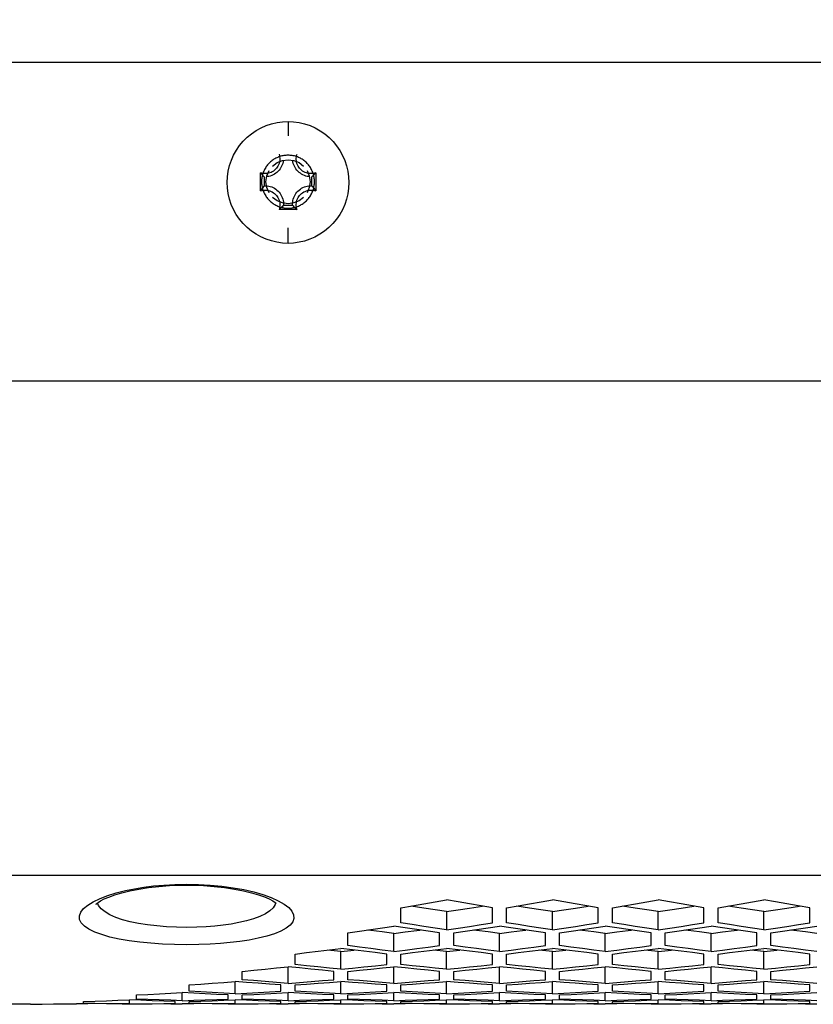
# Model space of a CAD drawing. Extents: x 0 to 420, y 0 to 297.
# Tile 47 of 75: x 221 to 230, y 212 to 223. Entities that reach past the tile are written whole.
import ezdxf

# ---------------------------------------------------------------- set-up
doc = ezdxf.new("R2010")
doc.units = 0
doc.header["$LTSCALE"] = 23.1
doc.layers.get('0').update_dxf_attribs({"linetype": 'CONTINUOUS'})
doc.layers.add('AXES', color=7, linetype='CONTINUOUS')
doc.layers.add('DIM_PILOTEES', color=7, linetype='CONTINUOUS')
doc.dimstyles.get("Standard").update_dxf_attribs({"dimtxt": 2.5, "dimasz": 2.5, "dimexe": 1.25, "dimexo": 0.625, "dimtad": 1, "dimcen": 2.5, "dimazin": 3, "dimtfac": 1, "dimtmove": 0, "dimatfit": 3})

# ---------------------------------------------------------------- blocks, each defined once
blk = doc.blocks.new('_FILLED')
at = {"color": 0, "linetype": 'BYBLOCK'}
blk.add_solid([(0, 0), (-1, 0.1429), (-1, -0.1429)], dxfattribs=at)
blk = doc.blocks.new('*D5')
at = {"layer": 'DIM_PILOTEES', "color": 2, "linetype": 'CONTINUOUS'}
for p, q in [((190.124, 209.109), (190.124, 278.743)), ((390.124, 209.109), (390.124, 278.743)), ((190.124, 276.743), (290.124, 276.743)), ((390.124, 276.743), (290.124, 276.743))]:
    blk.add_line(p, q, dxfattribs=at)
at = {"layer": 'DIM_PILOTEES', "color": 2, "linetype": 'CONTINUOUS', "xscale": 3.5, "yscale": 3.5, "zscale": 3.5, "rotation": 180}
blk.add_blockref('_FILLED', (190.124, 276.743), dxfattribs=at)
at = {"layer": 'DIM_PILOTEES', "color": 2, "linetype": 'CONTINUOUS', "xscale": 3.5, "yscale": 3.5, "zscale": 3.5}
blk.add_blockref('_FILLED', (390.124, 276.743), dxfattribs=at)

msp = doc.modelspace()

# ---------------------------------------------------------------- linework, layer by layer
at = {"color": 7, "linetype": 'CONTINUOUS'}
for p, q in [((385.464, 222.813), (194.764, 222.813)), ((224.114, 222.144), (224.114, 221.981)), ((223.801, 221.358), (223.801, 221.562)), ((223.843, 221.518), (223.843, 221.415)), ((224.33, 221.588), (224.355, 221.529)), ((224.355, 221.529), (224.364, 221.461)), ((224.386, 221.415), (224.386, 221.518)), ((224.428, 221.562), (224.428, 221.358)), ((223.874, 221.394), (223.864, 221.461)), ((223.899, 221.335), (223.874, 221.394)), ((224.063, 221.196), (224.166, 221.196)), ((224.217, 221.146), (224.012, 221.146)), ((224.114, 220.762), (224.114, 220.94)), ((221.904, 213.297), (221.981, 213.334)), ((223.923, 213.344), (224.004, 213.308)), ((223.975, 213.284), (223.97, 213.264)), ((225.654, 213.224), (225.51, 213.247)), ((226.854, 213.224), (226.71, 213.247)), ((228.054, 213.224), (227.91, 213.247)), ((229.254, 213.224), (229.11, 213.247)), ((225.394, 213.058), (225.394, 213.227)), ((225.914, 213.185), (225.914, 212.978)), ((226.434, 213.058), (226.434, 213.227)), ((226.594, 213.058), (226.594, 213.227)), ((227.114, 212.978), (227.114, 213.185)), ((227.634, 213.058), (227.634, 213.227)), ((227.794, 213.058), (227.794, 213.227)), ((228.314, 212.978), (228.314, 213.185)), ((228.834, 213.058), (228.834, 213.227)), ((228.994, 213.058), (228.994, 213.227)), ((229.514, 212.978), (229.514, 213.185)), ((230.034, 213.058), (230.034, 213.227)), ((224.794, 212.8), (224.794, 212.943)), ((225.314, 212.733), (225.314, 212.938)), ((225.834, 212.8), (225.834, 212.943)), ((225.994, 212.8), (225.994, 212.943)), ((226.514, 212.733), (226.514, 212.938)), ((227.034, 212.8), (227.034, 212.943)), ((227.194, 212.8), (227.194, 212.943)), ((227.714, 212.733), (227.714, 212.938)), ((228.234, 212.8), (228.234, 212.943)), ((228.394, 212.8), (228.394, 212.943)), ((228.914, 212.733), (228.914, 212.938)), ((229.434, 212.8), (229.434, 212.943)), ((229.594, 212.8), (229.594, 212.943)), ((224.194, 212.585), (224.194, 212.704)), ((224.714, 212.734), (224.564, 212.749)), ((224.714, 212.734), (224.865, 212.749)), ((224.714, 212.531), (224.714, 212.734)), ((225.314, 212.733), (225.184, 212.749)), ((225.234, 212.585), (225.234, 212.704)), ((225.314, 212.733), (225.445, 212.749)), ((225.394, 212.585), (225.394, 212.704)), ((225.914, 212.734), (225.764, 212.749)), ((225.914, 212.734), (226.065, 212.749)), ((225.914, 212.531), (225.914, 212.734)), ((226.514, 212.733), (226.384, 212.749)), ((226.434, 212.585), (226.434, 212.704)), ((226.514, 212.733), (226.645, 212.749)), ((226.594, 212.585), (226.594, 212.704)), ((227.114, 212.734), (226.964, 212.749)), ((227.114, 212.734), (227.265, 212.749)), ((227.114, 212.531), (227.114, 212.734)), ((227.714, 212.733), (227.584, 212.749)), ((227.634, 212.585), (227.634, 212.704)), ((227.714, 212.733), (227.845, 212.749)), ((227.794, 212.585), (227.794, 212.704)), ((228.314, 212.734), (228.164, 212.749)), ((228.314, 212.734), (228.465, 212.749)), ((228.314, 212.531), (228.314, 212.734)), ((228.914, 212.733), (228.784, 212.749)), ((228.834, 212.585), (228.834, 212.704)), ((228.914, 212.733), (229.045, 212.749)), ((228.994, 212.585), (228.994, 212.704)), ((229.514, 212.734), (229.364, 212.749)), ((229.514, 212.734), (229.665, 212.749)), ((229.514, 212.531), (229.514, 212.734)), ((230.114, 212.733), (229.984, 212.749)), ((230.034, 212.585), (230.034, 212.704)), ((223.594, 212.413), (223.594, 212.507)), ((224.114, 212.371), (224.114, 212.56)), ((224.244, 212.546), (224.114, 212.56)), ((224.714, 212.531), (224.584, 212.544)), ((224.634, 212.413), (224.634, 212.507)), ((224.714, 212.531), (224.845, 212.544)), ((224.794, 212.413), (224.794, 212.507)), ((225.185, 212.546), (225.314, 212.56)), ((225.314, 212.371), (225.314, 212.56)), ((225.444, 212.546), (225.314, 212.56)), ((225.914, 212.531), (225.784, 212.544)), ((225.834, 212.413), (225.834, 212.507)), ((225.914, 212.531), (226.045, 212.544)), ((225.994, 212.413), (225.994, 212.507)), ((226.385, 212.546), (226.514, 212.56)), ((226.514, 212.371), (226.514, 212.56)), ((226.644, 212.546), (226.514, 212.56)), ((227.114, 212.531), (226.984, 212.544)), ((227.034, 212.413), (227.034, 212.507)), ((227.114, 212.531), (227.245, 212.544)), ((227.194, 212.413), (227.194, 212.507)), ((227.585, 212.546), (227.714, 212.56)), ((227.714, 212.371), (227.714, 212.56)), ((227.844, 212.546), (227.714, 212.56)), ((228.314, 212.531), (228.184, 212.544)), ((228.234, 212.413), (228.234, 212.507)), ((228.314, 212.531), (228.445, 212.544)), ((228.394, 212.413), (228.394, 212.507)), ((228.785, 212.546), (228.914, 212.56)), ((228.914, 212.371), (228.914, 212.56)), ((229.044, 212.546), (228.914, 212.56)), ((229.514, 212.531), (229.384, 212.544)), ((229.434, 212.413), (229.434, 212.507)), ((229.514, 212.531), (229.645, 212.544)), ((229.594, 212.413), (229.594, 212.507)), ((229.985, 212.546), (230.114, 212.56)), ((222.994, 212.282), (222.994, 212.353)), ((223.514, 212.252), (223.514, 212.393)), ((223.644, 212.383), (223.514, 212.393)), ((224.114, 212.371), (223.984, 212.381)), ((224.034, 212.282), (224.034, 212.353)), ((224.114, 212.371), (224.245, 212.381)), ((224.194, 212.282), (224.194, 212.353)), ((224.585, 212.383), (224.714, 212.393)), ((224.714, 212.252), (224.714, 212.393)), ((224.844, 212.383), (224.714, 212.393)), ((225.314, 212.371), (225.184, 212.381)), ((225.234, 212.282), (225.234, 212.353)), ((225.314, 212.371), (225.445, 212.381)), ((225.394, 212.282), (225.394, 212.353)), ((225.785, 212.383), (225.914, 212.393)), ((225.914, 212.252), (225.914, 212.393)), ((226.044, 212.383), (225.914, 212.393)), ((226.514, 212.371), (226.384, 212.381)), ((226.434, 212.282), (226.434, 212.353)), ((226.514, 212.371), (226.645, 212.381)), ((226.594, 212.282), (226.594, 212.353)), ((226.985, 212.383), (227.114, 212.393)), ((227.114, 212.252), (227.114, 212.393)), ((227.244, 212.383), (227.114, 212.393)), ((227.714, 212.371), (227.584, 212.381)), ((227.634, 212.282), (227.634, 212.353)), ((227.714, 212.371), (227.845, 212.381)), ((227.794, 212.282), (227.794, 212.353)), ((228.185, 212.383), (228.314, 212.393)), ((228.314, 212.252), (228.314, 212.393)), ((228.444, 212.383), (228.314, 212.393)), ((228.914, 212.371), (228.784, 212.381)), ((228.834, 212.282), (228.834, 212.353)), ((228.914, 212.371), (229.045, 212.381)), ((228.994, 212.282), (228.994, 212.353)), ((229.385, 212.383), (229.514, 212.393)), ((229.514, 212.252), (229.514, 212.393)), ((229.644, 212.383), (229.514, 212.393)), ((230.114, 212.371), (229.984, 212.381)), ((230.034, 212.282), (230.034, 212.353)), ((222.394, 212.193), (222.394, 212.24)), ((222.914, 212.175), (222.914, 212.268)), ((223.044, 212.261), (222.914, 212.268)), ((223.514, 212.252), (223.384, 212.26)), ((223.434, 212.193), (223.434, 212.24)), ((223.514, 212.252), (223.645, 212.26)), ((223.594, 212.193), (223.594, 212.24)), ((223.985, 212.261), (224.114, 212.268)), ((224.114, 212.175), (224.114, 212.268)), ((224.244, 212.261), (224.114, 212.268)), ((224.714, 212.252), (224.584, 212.26)), ((224.634, 212.193), (224.634, 212.24)), ((224.714, 212.252), (224.845, 212.26)), ((224.794, 212.193), (224.794, 212.24)), ((225.185, 212.261), (225.314, 212.268)), ((225.314, 212.175), (225.314, 212.268)), ((225.444, 212.261), (225.314, 212.268)), ((225.914, 212.252), (225.784, 212.26)), ((225.834, 212.193), (225.834, 212.24)), ((225.914, 212.252), (226.045, 212.26)), ((225.994, 212.193), (225.994, 212.24)), ((226.385, 212.261), (226.514, 212.268)), ((226.514, 212.175), (226.514, 212.268)), ((226.644, 212.261), (226.514, 212.268)), ((227.114, 212.252), (226.984, 212.26)), ((227.034, 212.193), (227.034, 212.24)), ((227.114, 212.252), (227.245, 212.26)), ((227.194, 212.193), (227.194, 212.24)), ((227.585, 212.261), (227.714, 212.268)), ((227.714, 212.175), (227.714, 212.268)), ((227.844, 212.261), (227.714, 212.268)), ((228.314, 212.252), (228.184, 212.26)), ((228.234, 212.193), (228.234, 212.24)), ((228.314, 212.252), (228.445, 212.26)), ((228.394, 212.193), (228.394, 212.24)), ((228.785, 212.261), (228.914, 212.268)), ((228.914, 212.175), (228.914, 212.268)), ((229.044, 212.261), (228.914, 212.268)), ((229.514, 212.252), (229.384, 212.26)), ((229.434, 212.193), (229.434, 212.24)), ((229.514, 212.252), (229.645, 212.26)), ((229.594, 212.193), (229.594, 212.24)), ((229.985, 212.261), (230.114, 212.268)), ((221.194, 212.134), (221.194, 212.136)), ((221.844, 212.139), (221.714, 212.141)), ((221.794, 212.144), (221.794, 212.167)), ((222.314, 212.138), (222.184, 212.139)), ((222.234, 212.134), (222.234, 212.136)), ((222.314, 212.138), (222.314, 212.184)), ((222.444, 212.18), (222.314, 212.184)), ((222.314, 212.138), (222.444, 212.139)), ((222.394, 212.134), (222.394, 212.136)), ((222.914, 212.175), (222.784, 212.179)), ((222.784, 212.139), (222.914, 212.141)), ((222.834, 212.144), (222.834, 212.167)), ((222.914, 212.175), (223.045, 212.179)), ((223.044, 212.139), (222.914, 212.141)), ((222.994, 212.144), (222.994, 212.167)), ((223.514, 212.138), (223.384, 212.139)), ((223.385, 212.18), (223.514, 212.184)), ((223.434, 212.134), (223.434, 212.136)), ((223.514, 212.138), (223.514, 212.184)), ((223.644, 212.18), (223.514, 212.184)), ((223.514, 212.138), (223.644, 212.139)), ((223.594, 212.134), (223.594, 212.136)), ((224.114, 212.175), (223.984, 212.179)), ((223.984, 212.139), (224.114, 212.141)), ((224.034, 212.144), (224.034, 212.167)), ((224.114, 212.175), (224.245, 212.179)), ((224.244, 212.139), (224.114, 212.141)), ((224.194, 212.144), (224.194, 212.167)), ((224.714, 212.138), (224.584, 212.139)), ((224.585, 212.18), (224.714, 212.184)), ((224.634, 212.134), (224.634, 212.136)), ((224.714, 212.138), (224.714, 212.184)), ((224.844, 212.18), (224.714, 212.184)), ((224.714, 212.138), (224.844, 212.139)), ((224.794, 212.134), (224.794, 212.136)), ((225.314, 212.175), (225.184, 212.179)), ((225.184, 212.139), (225.314, 212.141)), ((225.234, 212.144), (225.234, 212.167)), ((225.314, 212.175), (225.445, 212.179)), ((225.444, 212.139), (225.314, 212.141)), ((225.394, 212.144), (225.394, 212.167)), ((225.914, 212.138), (225.784, 212.139)), ((225.785, 212.18), (225.914, 212.184)), ((225.834, 212.134), (225.834, 212.136)), ((225.914, 212.138), (225.914, 212.184)), ((226.044, 212.18), (225.914, 212.184)), ((225.914, 212.138), (226.044, 212.139)), ((225.994, 212.134), (225.994, 212.136)), ((226.514, 212.175), (226.384, 212.179)), ((226.384, 212.139), (226.514, 212.141)), ((226.434, 212.144), (226.434, 212.167)), ((226.514, 212.175), (226.645, 212.179)), ((226.644, 212.139), (226.514, 212.141)), ((226.594, 212.144), (226.594, 212.167)), ((227.114, 212.138), (226.984, 212.139)), ((226.985, 212.18), (227.114, 212.184)), ((227.034, 212.134), (227.034, 212.136)), ((227.114, 212.138), (227.114, 212.184)), ((227.244, 212.18), (227.114, 212.184)), ((227.114, 212.138), (227.244, 212.139)), ((227.194, 212.134), (227.194, 212.136)), ((227.714, 212.175), (227.584, 212.179)), ((227.584, 212.139), (227.714, 212.141)), ((227.634, 212.144), (227.634, 212.167)), ((227.714, 212.175), (227.845, 212.179)), ((227.844, 212.139), (227.714, 212.141)), ((227.794, 212.144), (227.794, 212.167)), ((228.314, 212.138), (228.184, 212.139)), ((228.185, 212.18), (228.314, 212.184)), ((228.234, 212.134), (228.234, 212.136)), ((228.314, 212.138), (228.314, 212.184)), ((228.444, 212.18), (228.314, 212.184)), ((228.314, 212.138), (228.444, 212.139)), ((228.394, 212.134), (228.394, 212.136)), ((228.914, 212.175), (228.784, 212.179)), ((228.784, 212.139), (228.914, 212.141)), ((228.834, 212.144), (228.834, 212.167)), ((228.914, 212.175), (229.045, 212.179)), ((229.044, 212.139), (228.914, 212.141)), ((228.994, 212.144), (228.994, 212.167)), ((229.514, 212.138), (229.384, 212.139)), ((229.385, 212.18), (229.514, 212.184)), ((229.434, 212.134), (229.434, 212.136)), ((229.514, 212.138), (229.514, 212.184)), ((229.644, 212.18), (229.514, 212.184)), ((229.514, 212.138), (229.644, 212.139)), ((229.594, 212.134), (229.594, 212.136)), ((230.114, 212.175), (229.984, 212.179)), ((229.984, 212.139), (230.114, 212.141)), ((230.034, 212.144), (230.034, 212.167))]:
    msp.add_line(p, q, dxfattribs=at)
for points in [[(224.114, 220.762), (224.051, 220.765), (223.988, 220.774), (223.926, 220.789), (223.865, 220.809), (223.807, 220.835), (223.751, 220.866), (223.698, 220.902), (223.649, 220.943), (223.604, 220.988), (223.563, 221.037), (223.527, 221.09), (223.496, 221.146), (223.47, 221.204), (223.45, 221.265), (223.435, 221.327), (223.427, 221.39), (223.424, 221.454), (223.427, 221.518), (223.436, 221.581), (223.451, 221.644), (223.471, 221.704), (223.497, 221.763), (223.528, 221.818), (223.565, 221.871), (223.606, 221.92), (223.651, 221.965), (223.7, 222.006), (223.753, 222.042), (223.809, 222.072), (223.868, 222.098), (223.928, 222.118), (223.99, 222.132), (224.052, 222.141), (224.114, 222.144)], [(224.114, 222.144), (224.178, 222.141), (224.241, 222.132), (224.303, 222.117), (224.364, 222.097), (224.422, 222.071), (224.478, 222.04), (224.531, 222.004), (224.58, 221.963), (224.625, 221.918), (224.666, 221.869), (224.702, 221.816), (224.733, 221.76), (224.759, 221.702), (224.779, 221.641), (224.793, 221.579), (224.802, 221.516), (224.805, 221.452), (224.802, 221.388), (224.793, 221.325), (224.778, 221.263), (224.758, 221.202), (224.732, 221.144), (224.701, 221.088), (224.664, 221.035), (224.623, 220.986), (224.578, 220.941), (224.529, 220.901), (224.476, 220.865), (224.42, 220.834), (224.361, 220.808), (224.301, 220.788), (224.239, 220.774), (224.177, 220.765), (224.114, 220.762)], [(224.012, 221.773), (224.017, 221.758), (224.019, 221.743), (224.021, 221.728), (224.021, 221.712), (224.02, 221.697)], [(224.212, 221.682), (224.209, 221.697), (224.208, 221.712), (224.208, 221.728), (224.21, 221.743), (224.212, 221.758), (224.217, 221.773)], [(224.062, 221.704), (224.062, 221.703), (224.059, 221.686), (224.055, 221.669), (224.049, 221.652), (224.042, 221.636), (224.034, 221.621), (224.025, 221.606), (224.014, 221.592), (224.002, 221.579), (223.989, 221.567), (223.975, 221.557), (223.961, 221.547), (223.945, 221.539), (223.929, 221.532), (223.913, 221.526), (223.896, 221.522), (223.878, 221.519), (223.873, 221.519)], [(224.02, 221.697), (224.017, 221.682), (224.012, 221.667), (224.007, 221.652), (224, 221.639), (223.992, 221.626), (223.983, 221.613), (223.972, 221.602), (223.961, 221.591), (223.948, 221.582), (223.935, 221.574), (223.922, 221.567), (223.907, 221.562), (223.892, 221.557)], [(223.939, 221.639), (223.99, 221.678), (224.05, 221.703), (224.114, 221.711), (224.179, 221.703), (224.239, 221.678), (224.29, 221.639)], [(224.356, 221.519), (224.351, 221.519), (224.333, 221.522), (224.316, 221.526), (224.3, 221.532), (224.284, 221.539), (224.268, 221.547), (224.254, 221.557), (224.24, 221.567), (224.227, 221.579), (224.215, 221.592), (224.204, 221.606), (224.195, 221.621), (224.186, 221.636), (224.18, 221.652), (224.174, 221.669), (224.17, 221.686), (224.167, 221.703), (224.167, 221.704)], [(224.352, 221.555), (224.337, 221.557), (224.322, 221.562), (224.307, 221.567), (224.294, 221.574), (224.28, 221.582), (224.268, 221.591), (224.257, 221.602), (224.246, 221.613), (224.237, 221.626), (224.229, 221.639), (224.222, 221.652), (224.216, 221.667), (224.212, 221.682)], [(223.843, 221.518), (223.836, 221.525), (223.828, 221.532), (223.821, 221.539), (223.814, 221.547), (223.808, 221.554), (223.801, 221.562)], [(223.892, 221.557), (223.877, 221.555), (223.862, 221.553), (223.846, 221.553), (223.831, 221.555), (223.816, 221.558), (223.801, 221.562)], [(223.864, 221.461), (223.874, 221.529), (223.899, 221.588)], [(224.428, 221.562), (224.413, 221.558), (224.398, 221.555), (224.383, 221.553), (224.367, 221.553), (224.352, 221.555)], [(224.386, 221.518), (224.393, 221.525), (224.401, 221.532), (224.408, 221.539), (224.415, 221.547), (224.421, 221.554), (224.428, 221.562)], [(223.843, 221.415), (223.836, 221.406), (223.828, 221.396), (223.821, 221.387), (223.814, 221.377), (223.808, 221.367), (223.801, 221.358)], [(223.843, 221.415), (223.861, 221.416), (223.878, 221.414), (223.896, 221.412), (223.913, 221.407), (223.929, 221.402), (223.945, 221.395), (223.961, 221.387), (223.975, 221.377), (223.989, 221.366), (224.002, 221.354), (224.014, 221.342), (224.025, 221.328), (224.034, 221.313), (224.042, 221.298), (224.049, 221.282), (224.055, 221.265), (224.059, 221.248), (224.062, 221.231), (224.063, 221.213), (224.063, 221.196)], [(224.166, 221.196), (224.166, 221.213), (224.167, 221.231), (224.17, 221.248), (224.174, 221.265), (224.18, 221.282), (224.186, 221.298), (224.195, 221.313), (224.204, 221.328), (224.215, 221.342), (224.227, 221.354), (224.24, 221.366), (224.254, 221.377), (224.268, 221.387), (224.284, 221.395), (224.3, 221.402), (224.316, 221.407), (224.333, 221.412), (224.351, 221.414), (224.368, 221.416), (224.386, 221.415)], [(224.364, 221.461), (224.355, 221.394), (224.33, 221.335)], [(224.386, 221.415), (224.393, 221.406), (224.401, 221.396), (224.408, 221.387), (224.415, 221.377), (224.421, 221.367), (224.428, 221.358)], [(223.801, 221.358), (223.816, 221.362), (223.831, 221.365), (223.846, 221.366), (223.862, 221.366), (223.877, 221.365), (223.892, 221.362), (223.907, 221.358), (223.922, 221.352), (223.935, 221.345), (223.948, 221.337), (223.961, 221.328), (223.972, 221.318), (223.983, 221.306), (223.992, 221.294), (224, 221.281), (224.007, 221.267), (224.012, 221.252), (224.017, 221.238), (224.02, 221.222), (224.021, 221.207), (224.021, 221.192), (224.019, 221.176), (224.017, 221.161), (224.012, 221.146)], [(224.29, 221.284), (224.239, 221.244), (224.179, 221.22), (224.114, 221.211), (224.05, 221.22), (223.99, 221.244), (223.939, 221.284)], [(224.217, 221.146), (224.212, 221.161), (224.21, 221.176), (224.208, 221.192), (224.208, 221.207), (224.209, 221.222), (224.212, 221.238), (224.216, 221.252), (224.222, 221.267), (224.229, 221.281), (224.237, 221.294), (224.246, 221.306), (224.257, 221.318), (224.268, 221.328), (224.28, 221.337), (224.294, 221.345), (224.307, 221.352), (224.322, 221.358), (224.337, 221.362), (224.352, 221.365), (224.367, 221.366), (224.383, 221.366), (224.398, 221.365), (224.413, 221.362), (224.428, 221.358)], [(224.063, 221.196), (224.055, 221.187), (224.046, 221.178), (224.038, 221.17), (224.03, 221.162), (224.021, 221.154), (224.012, 221.146)], [(224.166, 221.196), (224.174, 221.187), (224.182, 221.178), (224.191, 221.17), (224.199, 221.162), (224.208, 221.154), (224.217, 221.146)], [(221.935, 213.268), (221.935, 213.268), (221.942, 213.275), (221.959, 213.288), (221.988, 213.306), (222.029, 213.328), (222.082, 213.35), (222.148, 213.374), (222.227, 213.398), (222.318, 213.42), (222.421, 213.441), (222.532, 213.458), (222.649, 213.471), (222.771, 213.48), (222.894, 213.485), (222.964, 213.486)], [(221.981, 213.334), (222.068, 213.368), (222.165, 213.398), (222.269, 213.424), (222.372, 213.445), (222.479, 213.462), (222.589, 213.476), (222.705, 213.486), (222.831, 213.493), (222.964, 213.496)], [(222.964, 213.496), (223.099, 213.493), (223.232, 213.486), (223.363, 213.473), (223.49, 213.456), (223.611, 213.434), (223.725, 213.408), (223.829, 213.378), (223.923, 213.344)], [(222.964, 213.486), (223.031, 213.485), (223.155, 213.48), (223.277, 213.471), (223.395, 213.458), (223.506, 213.441), (223.609, 213.421), (223.7, 213.398), (223.779, 213.375), (223.846, 213.351), (223.899, 213.328), (223.94, 213.307), (223.969, 213.289), (223.981, 213.28)], [(222.964, 212.81), (222.826, 212.812), (222.691, 212.817), (222.559, 212.826), (222.431, 212.838), (222.31, 212.855), (222.197, 212.874), (222.094, 212.897), (222.001, 212.924), (221.921, 212.953), (221.855, 212.986), (221.804, 213.021), (221.769, 213.058), (221.75, 213.097), (221.748, 213.137), (221.764, 213.178), (221.795, 213.219), (221.842, 213.259), (221.904, 213.297)], [(222.964, 213.006), (222.85, 213.008), (222.736, 213.014), (222.626, 213.022), (222.519, 213.035), (222.418, 213.051), (222.323, 213.07), (222.237, 213.093), (222.16, 213.119), (222.093, 213.149), (222.038, 213.181), (221.995, 213.216), (221.965, 213.253), (221.953, 213.283)], [(224.004, 213.308), (224.071, 213.27), (224.123, 213.23), (224.159, 213.189), (224.178, 213.148), (224.181, 213.108), (224.167, 213.069), (224.138, 213.032), (224.092, 212.997), (224.033, 212.964), (223.959, 212.934), (223.874, 212.907), (223.777, 212.884), (223.673, 212.863), (223.568, 212.847), (223.459, 212.834), (223.347, 212.824), (223.229, 212.816), (223.101, 212.812), (222.964, 212.81)], [(223.97, 213.264), (223.945, 213.227), (223.907, 213.192), (223.857, 213.16), (223.796, 213.13), (223.724, 213.103), (223.643, 213.08), (223.557, 213.06), (223.468, 213.044), (223.378, 213.031), (223.284, 213.021), (223.185, 213.013), (223.078, 213.008), (222.964, 213.006)], [(225.394, 213.227), (225.525, 213.249), (225.655, 213.272), (225.785, 213.294), (225.914, 213.317)], [(226.434, 213.227), (226.304, 213.249), (226.174, 213.272), (226.044, 213.294), (225.914, 213.317)], [(225.914, 213.185), (226.045, 213.205), (226.175, 213.224), (226.319, 213.247)], [(226.594, 213.227), (226.725, 213.249), (226.855, 213.272), (226.985, 213.294), (227.114, 213.317)], [(227.634, 213.227), (227.504, 213.249), (227.374, 213.272), (227.244, 213.294), (227.114, 213.317)], [(227.114, 213.185), (227.245, 213.205), (227.375, 213.224), (227.519, 213.247)], [(227.794, 213.227), (227.925, 213.249), (228.055, 213.272), (228.185, 213.294), (228.314, 213.317)], [(228.834, 213.227), (228.704, 213.249), (228.574, 213.272), (228.444, 213.294), (228.314, 213.317)], [(228.314, 213.185), (228.445, 213.205), (228.575, 213.224), (228.719, 213.247)], [(228.994, 213.227), (229.125, 213.249), (229.255, 213.272), (229.385, 213.294), (229.514, 213.317)], [(230.034, 213.227), (229.904, 213.249), (229.774, 213.272), (229.644, 213.294), (229.514, 213.317)], [(229.514, 213.185), (229.645, 213.205), (229.775, 213.224), (229.919, 213.247)], [(225.914, 213.185), (225.784, 213.205), (225.654, 213.224)], [(227.114, 213.185), (226.984, 213.205), (226.854, 213.224)], [(228.314, 213.185), (228.184, 213.205), (228.054, 213.224)], [(229.514, 213.185), (229.384, 213.205), (229.254, 213.224)], [(224.794, 212.943), (224.925, 212.962), (225.055, 212.981), (225.185, 213.001), (225.314, 213.021)], [(225.834, 212.943), (225.704, 212.962), (225.574, 212.981), (225.444, 213.001), (225.314, 213.021)], [(225.914, 212.978), (225.784, 212.998), (225.654, 213.018), (225.524, 213.037), (225.394, 213.058)], [(225.914, 212.978), (226.045, 212.998), (226.175, 213.018), (226.305, 213.037), (226.434, 213.058)], [(225.994, 212.943), (226.125, 212.962), (226.255, 212.981), (226.385, 213.001), (226.514, 213.021)], [(227.034, 212.943), (226.904, 212.962), (226.774, 212.981), (226.644, 213.001), (226.514, 213.021)], [(227.114, 212.978), (226.984, 212.998), (226.854, 213.018), (226.724, 213.037), (226.594, 213.058)], [(227.114, 212.978), (227.245, 212.998), (227.375, 213.018), (227.505, 213.037), (227.634, 213.058)], [(227.194, 212.943), (227.325, 212.962), (227.455, 212.981), (227.585, 213.001), (227.714, 213.021)], [(228.234, 212.943), (228.104, 212.962), (227.974, 212.981), (227.844, 213.001), (227.714, 213.021)], [(228.314, 212.978), (228.184, 212.998), (228.054, 213.018), (227.924, 213.037), (227.794, 213.058)], [(228.314, 212.978), (228.445, 212.998), (228.575, 213.018), (228.705, 213.037), (228.834, 213.058)], [(228.394, 212.943), (228.525, 212.962), (228.655, 212.981), (228.785, 213.001), (228.914, 213.021)], [(229.434, 212.943), (229.304, 212.962), (229.174, 212.981), (229.044, 213.001), (228.914, 213.021)], [(229.514, 212.978), (229.384, 212.998), (229.254, 213.018), (229.124, 213.037), (228.994, 213.058)], [(229.514, 212.978), (229.645, 212.998), (229.775, 213.018), (229.905, 213.037), (230.034, 213.058)], [(229.594, 212.943), (229.725, 212.962), (229.855, 212.981), (229.985, 213.001), (230.114, 213.021)], [(225.314, 212.938), (225.184, 212.954), (225.054, 212.971), (225.016, 212.976)], [(225.314, 212.938), (225.445, 212.954), (225.575, 212.971), (225.613, 212.976)], [(226.514, 212.938), (226.384, 212.954), (226.254, 212.971), (226.216, 212.976)], [(226.514, 212.938), (226.645, 212.954), (226.775, 212.971), (226.813, 212.976)], [(227.714, 212.938), (227.584, 212.954), (227.454, 212.971), (227.416, 212.976)], [(227.714, 212.938), (227.845, 212.954), (227.975, 212.971), (228.013, 212.976)], [(228.914, 212.938), (228.784, 212.954), (228.654, 212.971), (228.616, 212.976)], [(228.914, 212.938), (229.045, 212.954), (229.175, 212.971), (229.213, 212.976)], [(230.114, 212.938), (229.984, 212.954), (229.854, 212.971), (229.816, 212.976)], [(225.184, 212.749), (225.054, 212.766), (224.924, 212.783), (224.794, 212.8)], [(225.445, 212.749), (225.575, 212.766), (225.705, 212.783), (225.834, 212.8)], [(226.384, 212.749), (226.254, 212.766), (226.124, 212.783), (225.994, 212.8)], [(226.645, 212.749), (226.775, 212.766), (226.905, 212.783), (227.034, 212.8)], [(227.584, 212.749), (227.454, 212.766), (227.324, 212.783), (227.194, 212.8)], [(227.845, 212.749), (227.975, 212.766), (228.105, 212.783), (228.234, 212.8)], [(228.784, 212.749), (228.654, 212.766), (228.524, 212.783), (228.394, 212.8)], [(229.045, 212.749), (229.175, 212.766), (229.305, 212.783), (229.434, 212.8)], [(229.984, 212.749), (229.854, 212.766), (229.724, 212.783), (229.594, 212.8)], [(224.194, 212.704), (224.325, 212.72), (224.455, 212.736), (224.585, 212.752), (224.714, 212.768)], [(225.234, 212.704), (225.104, 212.72), (224.974, 212.736), (224.844, 212.752), (224.714, 212.768)], [(225.394, 212.704), (225.525, 212.72), (225.655, 212.736), (225.785, 212.752), (225.914, 212.768)], [(226.434, 212.704), (226.304, 212.72), (226.174, 212.736), (226.044, 212.752), (225.914, 212.768)], [(226.594, 212.704), (226.725, 212.72), (226.855, 212.736), (226.985, 212.752), (227.114, 212.768)], [(227.634, 212.704), (227.504, 212.72), (227.374, 212.736), (227.244, 212.752), (227.114, 212.768)], [(227.794, 212.704), (227.925, 212.72), (228.055, 212.736), (228.185, 212.752), (228.314, 212.768)], [(228.834, 212.704), (228.704, 212.72), (228.574, 212.736), (228.444, 212.752), (228.314, 212.768)], [(228.994, 212.704), (229.125, 212.72), (229.255, 212.736), (229.385, 212.752), (229.514, 212.768)], [(230.034, 212.704), (229.904, 212.72), (229.774, 212.736), (229.644, 212.752), (229.514, 212.768)], [(224.584, 212.544), (224.454, 212.558), (224.324, 212.571), (224.194, 212.585)], [(224.845, 212.544), (224.975, 212.558), (225.105, 212.571), (225.234, 212.585)], [(225.784, 212.544), (225.654, 212.558), (225.524, 212.571), (225.394, 212.585)], [(226.045, 212.544), (226.175, 212.558), (226.305, 212.571), (226.434, 212.585)], [(226.984, 212.544), (226.854, 212.558), (226.724, 212.571), (226.594, 212.585)], [(227.245, 212.544), (227.375, 212.558), (227.505, 212.571), (227.634, 212.585)], [(228.184, 212.544), (228.054, 212.558), (227.924, 212.571), (227.794, 212.585)], [(228.445, 212.544), (228.575, 212.558), (228.705, 212.571), (228.834, 212.585)], [(229.384, 212.544), (229.254, 212.558), (229.124, 212.571), (228.994, 212.585)], [(229.645, 212.544), (229.775, 212.558), (229.905, 212.571), (230.034, 212.585)], [(223.594, 212.507), (223.725, 212.52), (223.855, 212.533), (223.985, 212.546), (224.114, 212.56)], [(224.634, 212.507), (224.504, 212.52), (224.374, 212.533), (224.244, 212.546)], [(224.794, 212.507), (224.925, 212.52), (225.055, 212.533), (225.185, 212.546)], [(225.834, 212.507), (225.704, 212.52), (225.574, 212.533), (225.444, 212.546)], [(225.994, 212.507), (226.125, 212.52), (226.255, 212.533), (226.385, 212.546)], [(227.034, 212.507), (226.904, 212.52), (226.774, 212.533), (226.644, 212.546)], [(227.194, 212.507), (227.325, 212.52), (227.455, 212.533), (227.585, 212.546)], [(228.234, 212.507), (228.104, 212.52), (227.974, 212.533), (227.844, 212.546)], [(228.394, 212.507), (228.525, 212.52), (228.655, 212.533), (228.785, 212.546)], [(229.434, 212.507), (229.304, 212.52), (229.174, 212.533), (229.044, 212.546)], [(229.594, 212.507), (229.725, 212.52), (229.855, 212.533), (229.985, 212.546)], [(222.994, 212.353), (223.125, 212.363), (223.255, 212.373), (223.385, 212.383), (223.514, 212.393)], [(223.984, 212.381), (223.854, 212.392), (223.724, 212.402), (223.594, 212.413)], [(224.034, 212.353), (223.904, 212.363), (223.774, 212.373), (223.644, 212.383)], [(224.194, 212.353), (224.325, 212.363), (224.455, 212.373), (224.585, 212.383)], [(224.245, 212.381), (224.375, 212.392), (224.505, 212.402), (224.634, 212.413)], [(225.184, 212.381), (225.054, 212.392), (224.924, 212.402), (224.794, 212.413)], [(225.234, 212.353), (225.104, 212.363), (224.974, 212.373), (224.844, 212.383)], [(225.394, 212.353), (225.525, 212.363), (225.655, 212.373), (225.785, 212.383)], [(225.445, 212.381), (225.575, 212.392), (225.705, 212.402), (225.834, 212.413)], [(226.384, 212.381), (226.254, 212.392), (226.124, 212.402), (225.994, 212.413)], [(226.434, 212.353), (226.304, 212.363), (226.174, 212.373), (226.044, 212.383)], [(226.594, 212.353), (226.725, 212.363), (226.855, 212.373), (226.985, 212.383)], [(226.645, 212.381), (226.775, 212.392), (226.905, 212.402), (227.034, 212.413)], [(227.584, 212.381), (227.454, 212.392), (227.324, 212.402), (227.194, 212.413)], [(227.634, 212.353), (227.504, 212.363), (227.374, 212.373), (227.244, 212.383)], [(227.794, 212.353), (227.925, 212.363), (228.055, 212.373), (228.185, 212.383)], [(227.845, 212.381), (227.975, 212.392), (228.105, 212.402), (228.234, 212.413)], [(228.784, 212.381), (228.654, 212.392), (228.524, 212.402), (228.394, 212.413)], [(228.834, 212.353), (228.704, 212.363), (228.574, 212.373), (228.444, 212.383)], [(228.994, 212.353), (229.125, 212.363), (229.255, 212.373), (229.385, 212.383)], [(229.045, 212.381), (229.175, 212.392), (229.305, 212.402), (229.434, 212.413)], [(229.984, 212.381), (229.854, 212.392), (229.724, 212.402), (229.594, 212.413)], [(230.034, 212.353), (229.904, 212.363), (229.774, 212.373), (229.644, 212.383)], [(222.394, 212.24), (222.525, 212.247), (222.655, 212.254), (222.785, 212.261), (222.914, 212.268)], [(223.384, 212.26), (223.254, 212.267), (223.124, 212.275), (222.994, 212.282)], [(223.434, 212.24), (223.304, 212.247), (223.174, 212.254), (223.044, 212.261)], [(223.594, 212.24), (223.725, 212.247), (223.855, 212.254), (223.985, 212.261)], [(223.645, 212.26), (223.775, 212.267), (223.905, 212.275), (224.034, 212.282)], [(224.584, 212.26), (224.454, 212.267), (224.324, 212.275), (224.194, 212.282)], [(224.634, 212.24), (224.504, 212.247), (224.374, 212.254), (224.244, 212.261)], [(224.794, 212.24), (224.925, 212.247), (225.055, 212.254), (225.185, 212.261)], [(224.845, 212.26), (224.975, 212.267), (225.105, 212.275), (225.234, 212.282)], [(225.784, 212.26), (225.654, 212.267), (225.524, 212.275), (225.394, 212.282)], [(225.834, 212.24), (225.704, 212.247), (225.574, 212.254), (225.444, 212.261)], [(225.994, 212.24), (226.125, 212.247), (226.255, 212.254), (226.385, 212.261)], [(226.045, 212.26), (226.175, 212.267), (226.305, 212.275), (226.434, 212.282)], [(226.984, 212.26), (226.854, 212.267), (226.724, 212.275), (226.594, 212.282)], [(227.034, 212.24), (226.904, 212.247), (226.774, 212.254), (226.644, 212.261)], [(227.194, 212.24), (227.325, 212.247), (227.455, 212.254), (227.585, 212.261)], [(227.245, 212.26), (227.375, 212.267), (227.505, 212.275), (227.634, 212.282)], [(228.184, 212.26), (228.054, 212.267), (227.924, 212.275), (227.794, 212.282)], [(228.234, 212.24), (228.104, 212.247), (227.974, 212.254), (227.844, 212.261)], [(228.394, 212.24), (228.525, 212.247), (228.655, 212.254), (228.785, 212.261)], [(228.445, 212.26), (228.575, 212.267), (228.705, 212.275), (228.834, 212.282)], [(229.384, 212.26), (229.254, 212.267), (229.124, 212.275), (228.994, 212.282)], [(229.434, 212.24), (229.304, 212.247), (229.174, 212.254), (229.044, 212.261)], [(229.594, 212.24), (229.725, 212.247), (229.855, 212.254), (229.985, 212.261)], [(229.645, 212.26), (229.775, 212.267), (229.905, 212.275), (230.034, 212.282)], [(221.194, 212.136), (221.324, 212.137), (221.454, 212.138), (221.584, 212.139), (221.714, 212.141)], [(221.794, 212.167), (221.925, 212.171), (222.055, 212.175), (222.185, 212.18), (222.314, 212.184)], [(222.184, 212.139), (222.054, 212.14), (221.924, 212.142), (221.794, 212.144)], [(222.784, 212.179), (222.654, 212.183), (222.524, 212.188), (222.394, 212.193)], [(222.834, 212.167), (222.704, 212.171), (222.574, 212.175), (222.444, 212.18)], [(222.444, 212.139), (222.574, 212.14), (222.704, 212.142), (222.834, 212.144)], [(222.994, 212.167), (223.125, 212.171), (223.255, 212.175), (223.385, 212.18)], [(223.384, 212.139), (223.254, 212.14), (223.124, 212.142), (222.994, 212.144)], [(223.045, 212.179), (223.175, 212.183), (223.305, 212.188), (223.434, 212.193)], [(223.984, 212.179), (223.854, 212.183), (223.724, 212.188), (223.594, 212.193)], [(224.034, 212.167), (223.904, 212.171), (223.774, 212.175), (223.644, 212.18)], [(223.644, 212.139), (223.774, 212.14), (223.904, 212.142), (224.034, 212.144)], [(224.194, 212.167), (224.325, 212.171), (224.455, 212.175), (224.585, 212.18)], [(224.584, 212.139), (224.454, 212.14), (224.324, 212.142), (224.194, 212.144)], [(224.245, 212.179), (224.375, 212.183), (224.505, 212.188), (224.634, 212.193)], [(225.184, 212.179), (225.054, 212.183), (224.924, 212.188), (224.794, 212.193)], [(225.234, 212.167), (225.104, 212.171), (224.974, 212.175), (224.844, 212.18)], [(224.844, 212.139), (224.974, 212.14), (225.104, 212.142), (225.234, 212.144)], [(225.394, 212.167), (225.525, 212.171), (225.655, 212.175), (225.785, 212.18)], [(225.784, 212.139), (225.654, 212.14), (225.524, 212.142), (225.394, 212.144)], [(225.445, 212.179), (225.575, 212.183), (225.705, 212.188), (225.834, 212.193)], [(226.384, 212.179), (226.254, 212.183), (226.124, 212.188), (225.994, 212.193)], [(226.434, 212.167), (226.304, 212.171), (226.174, 212.175), (226.044, 212.18)], [(226.044, 212.139), (226.174, 212.14), (226.304, 212.142), (226.434, 212.144)], [(226.594, 212.167), (226.725, 212.171), (226.855, 212.175), (226.985, 212.18)], [(226.984, 212.139), (226.854, 212.14), (226.724, 212.142), (226.594, 212.144)], [(226.645, 212.179), (226.775, 212.183), (226.905, 212.188), (227.034, 212.193)], [(227.584, 212.179), (227.454, 212.183), (227.324, 212.188), (227.194, 212.193)], [(227.634, 212.167), (227.504, 212.171), (227.374, 212.175), (227.244, 212.18)], [(227.244, 212.139), (227.374, 212.14), (227.504, 212.142), (227.634, 212.144)], [(227.794, 212.167), (227.925, 212.171), (228.055, 212.175), (228.185, 212.18)], [(228.184, 212.139), (228.054, 212.14), (227.924, 212.142), (227.794, 212.144)], [(227.845, 212.179), (227.975, 212.183), (228.105, 212.188), (228.234, 212.193)], [(228.784, 212.179), (228.654, 212.183), (228.524, 212.188), (228.394, 212.193)], [(228.834, 212.167), (228.704, 212.171), (228.574, 212.175), (228.444, 212.18)], [(228.444, 212.139), (228.574, 212.14), (228.704, 212.142), (228.834, 212.144)], [(228.994, 212.167), (229.125, 212.171), (229.255, 212.175), (229.385, 212.18)], [(229.384, 212.139), (229.254, 212.14), (229.124, 212.142), (228.994, 212.144)], [(229.045, 212.179), (229.175, 212.183), (229.305, 212.188), (229.434, 212.193)], [(229.984, 212.179), (229.854, 212.183), (229.724, 212.188), (229.594, 212.193)], [(230.034, 212.167), (229.904, 212.171), (229.774, 212.175), (229.644, 212.18)], [(229.644, 212.139), (229.774, 212.14), (229.904, 212.142), (230.034, 212.144)]]:
    msp.add_lwpolyline(points, dxfattribs=at)
at = {"color": 2, "linetype": 'CONTINUOUS'}
for points in [[(224.114, 221.761), (224.102, 221.761), (224.09, 221.76), (224.078, 221.759), (224.066, 221.757), (224.054, 221.755), (224.043, 221.753), (224.031, 221.749), (224.019, 221.746), (224.008, 221.742), (223.997, 221.737), (223.986, 221.732), (223.975, 221.727), (223.964, 221.721), (223.954, 221.715), (223.944, 221.708), (223.934, 221.701), (223.925, 221.694), (223.916, 221.686), (223.907, 221.678), (223.898, 221.669), (223.89, 221.66), (223.882, 221.651), (223.875, 221.641), (223.868, 221.632), (223.861, 221.622), (223.855, 221.611), (223.849, 221.601), (223.843, 221.59), (223.838, 221.579), (223.834, 221.568), (223.83, 221.556), (223.826, 221.545), (223.823, 221.533), (223.821, 221.521), (223.818, 221.509), (223.817, 221.497), (223.815, 221.485), (223.815, 221.473), (223.814, 221.461), (223.815, 221.449), (223.815, 221.437), (223.817, 221.425), (223.818, 221.413), (223.821, 221.401), (223.823, 221.39), (223.826, 221.378), (223.83, 221.366), (223.834, 221.355), (223.838, 221.344), (223.843, 221.333), (223.849, 221.322), (223.855, 221.311), (223.861, 221.301), (223.868, 221.291), (223.875, 221.281), (223.882, 221.272), (223.89, 221.262), (223.898, 221.254), (223.907, 221.245), (223.916, 221.237), (223.925, 221.229), (223.934, 221.221), (223.944, 221.214), (223.954, 221.208), (223.964, 221.201), (223.975, 221.196), (223.986, 221.19), (223.997, 221.185), (224.008, 221.181), (224.019, 221.177), (224.031, 221.173), (224.043, 221.17), (224.054, 221.167), (224.066, 221.165), (224.078, 221.163), (224.09, 221.162), (224.102, 221.161), (224.114, 221.161)], [(224.114, 221.161), (224.127, 221.161), (224.139, 221.162), (224.151, 221.163), (224.163, 221.165), (224.174, 221.167), (224.186, 221.17), (224.198, 221.173), (224.209, 221.177), (224.221, 221.181), (224.232, 221.185), (224.243, 221.19), (224.254, 221.196), (224.264, 221.201), (224.275, 221.208), (224.285, 221.214), (224.295, 221.221), (224.304, 221.229), (224.313, 221.237), (224.322, 221.245), (224.331, 221.254), (224.339, 221.262), (224.347, 221.272), (224.354, 221.281), (224.361, 221.291), (224.368, 221.301), (224.374, 221.311), (224.38, 221.322), (224.386, 221.333), (224.39, 221.344), (224.395, 221.355), (224.399, 221.366), (224.403, 221.378), (224.406, 221.39), (224.408, 221.401), (224.411, 221.413), (224.412, 221.425), (224.413, 221.437), (224.414, 221.449), (224.414, 221.461), (224.414, 221.473), (224.413, 221.485), (224.412, 221.497), (224.411, 221.509), (224.408, 221.521), (224.406, 221.533), (224.403, 221.545), (224.399, 221.556), (224.395, 221.568), (224.39, 221.579), (224.386, 221.59), (224.38, 221.601), (224.374, 221.611), (224.368, 221.622), (224.361, 221.632), (224.354, 221.641), (224.347, 221.651), (224.339, 221.66), (224.331, 221.669), (224.322, 221.678), (224.313, 221.686), (224.304, 221.694), (224.295, 221.701), (224.285, 221.708), (224.275, 221.715), (224.264, 221.721), (224.254, 221.727), (224.243, 221.732), (224.232, 221.737), (224.221, 221.742), (224.209, 221.746), (224.198, 221.749), (224.186, 221.753), (224.174, 221.755), (224.163, 221.757), (224.151, 221.759), (224.139, 221.76), (224.127, 221.761), (224.114, 221.761)]]:
    msp.add_lwpolyline(points, dxfattribs=at)
at = {"layer": 'AXES', "color": 7, "linetype": 'CONTINUOUS'}
for p, q in [((239.914, 219.2), (220.314, 219.2)), ((239.914, 213.596), (220.314, 213.596)), ((221.194, 212.134), (220.314, 212.134)), ((222.394, 212.134), (222.234, 212.134)), ((223.594, 212.134), (223.434, 212.134)), ((224.794, 212.134), (224.634, 212.134)), ((225.994, 212.134), (225.834, 212.134)), ((227.194, 212.134), (227.034, 212.134)), ((228.394, 212.134), (228.234, 212.134)), ((229.594, 212.134), (229.434, 212.134))]:
    msp.add_line(p, q, dxfattribs=at)

# ---------------------------------------------------------------- dimensions: what is measured, and where the dimension line sits
at = {"layer": 'DIM_PILOTEES', "color": 2, "linetype": 'CONTINUOUS'}
dim = msp.add_linear_dim(base=(190.124, 276.743), p1=(390.124, 209.109), p2=(190.124, 209.109), angle=180, dimstyle='Standard', dxfattribs=at)
dim.commit()
dim.dimension.update_dxf_attribs({"geometry": '*D5', "text_midpoint": (281.365, 276.743), "dimtype": 128})

doc.saveas('drawing.dxf')
